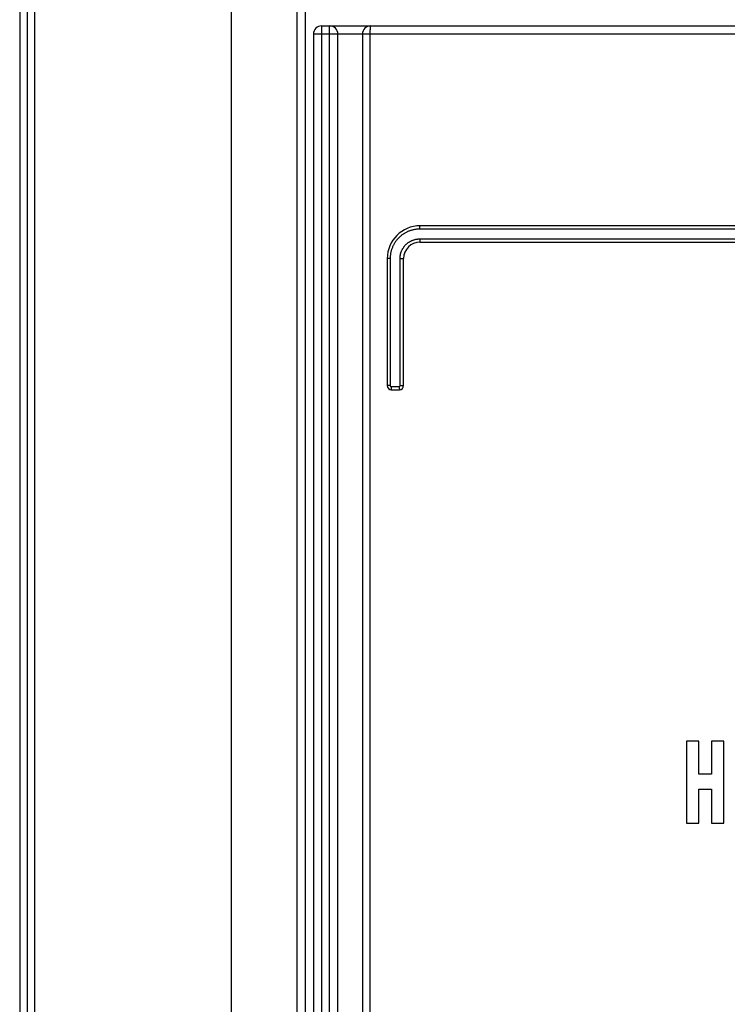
# Model space of a CAD drawing. Extents: x 0 to 594, y 0 to 420.
# Tile 14 of 101: x 66 to 75, y 232 to 244. Entities that reach past the tile are written whole.
import ezdxf

# ---------------------------------------------------------------- set-up
doc = ezdxf.new("R2010")
doc.units = 0
doc.header["$LTSCALE"] = 32.67
doc.layers.get('0').update_dxf_attribs({"linetype": 'CONTINUOUS'})

msp = doc.modelspace()

# ---------------------------------------------------------------- linework, layer by layer
at = {"color": 7, "linetype": 'CONTINUOUS'}
for p, q in [((66.212, 269.928), (66.212, 173.977)), ((66.302, 269.953), (66.302, 173.952)), ((66.392, 269.953), (66.392, 173.952)), ((69.692, 269.853), (69.692, 173.952)), ((69.892, 243.653), (83.292, 243.653)), ((69.792, 243.553), (69.792, 173.752)), ((70.09, 173.743), (70.09, 243.553)), ((70.39, 243.553), (70.39, 175.052)), ((82.292, 241.214), (71.092, 241.214)), ((71.092, 241.014), (82.292, 241.014)), ((70.692, 240.814), (70.692, 239.264)), ((70.892, 239.264), (70.892, 240.814)), ((70.742, 239.214), (70.842, 239.214)), ((74.342, 234.925), (74.342, 233.925)), ((74.49, 234.925), (74.342, 234.925)), ((74.49, 234.526), (74.49, 234.925)), ((74.646, 234.925), (74.646, 234.526)), ((74.795, 234.925), (74.646, 234.925)), ((74.795, 233.925), (74.795, 234.925)), ((74.646, 234.526), (74.49, 234.526)), ((74.49, 233.925), (74.49, 234.341)), ((74.49, 234.341), (74.646, 234.341)), ((74.646, 234.341), (74.646, 233.925)), ((74.342, 233.925), (74.49, 233.925)), ((74.646, 233.925), (74.795, 233.925))]:
    msp.add_line(p, q, dxfattribs=at)
at = {"color": 9, "linetype": 'CONTINUOUS'}
for p, q in [((68.792, 173.952), (68.792, 269.944)), ((69.592, 269.953), (69.592, 173.952)), ((69.892, 243.653), (69.892, 173.652)), ((69.99, 174.652), (69.99, 243.653)), ((70.483, 243.605), (70.482, 243.6)), ((70.483, 243.611), (70.483, 243.605)), ((74.994, 243.553), (69.792, 243.553)), ((70.482, 243.576), (70.481, 243.569)), ((70.481, 243.569), (70.481, 243.563)), ((70.481, 243.563), (70.481, 243.557)), ((70.481, 243.557), (70.481, 175.049)), ((70.482, 243.6), (70.482, 243.594)), ((70.482, 243.594), (70.482, 243.588)), ((70.482, 243.588), (70.482, 243.582)), ((70.482, 243.582), (70.482, 243.576)), ((71.089, 241.189), (71.089, 241.192)), ((71.089, 241.186), (71.089, 241.189)), ((71.089, 241.183), (71.089, 241.186)), ((71.089, 241.18), (71.089, 241.183)), ((71.089, 241.177), (71.089, 241.18)), ((71.089, 241.174), (71.089, 241.177)), ((82.295, 241.174), (71.089, 241.174)), ((71.089, 241.054), (82.295, 241.054)), ((71.089, 241.049), (71.089, 241.046)), ((71.089, 241.046), (71.089, 241.043)), ((71.089, 241.043), (71.089, 241.039)), ((71.089, 241.039), (71.089, 241.037)), ((71.089, 241.037), (71.089, 241.034)), ((71.089, 241.034), (71.089, 241.031)), ((70.728, 240.814), (70.692, 240.814)), ((70.728, 240.814), (70.728, 239.264)), ((70.848, 239.264), (70.848, 240.814)), ((70.848, 240.814), (70.892, 240.814)), ((70.728, 239.264), (70.692, 239.264)), ((70.738, 239.254), (70.738, 239.25)), ((70.738, 239.254), (70.838, 239.254)), ((70.738, 239.25), (70.738, 239.247)), ((70.738, 239.247), (70.739, 239.244)), ((70.739, 239.244), (70.739, 239.241)), ((70.739, 239.241), (70.739, 239.238)), ((70.739, 239.238), (70.739, 239.235)), ((70.739, 239.235), (70.739, 239.232)), ((70.838, 239.254), (70.838, 239.25)), ((70.838, 239.25), (70.839, 239.247)), ((70.839, 239.247), (70.839, 239.244)), ((70.839, 239.244), (70.839, 239.241)), ((70.839, 239.241), (70.839, 239.238)), ((70.839, 239.238), (70.839, 239.235)), ((70.839, 239.235), (70.839, 239.232)), ((70.848, 239.264), (70.892, 239.264))]:
    msp.add_line(p, q, dxfattribs=at)
for points in [[(70.49, 243.653), (70.489, 243.653), (70.489, 243.653), (70.489, 243.653), (70.489, 243.653), (70.488, 243.652), (70.488, 243.652), (70.488, 243.651), (70.487, 243.65), (70.487, 243.649), (70.487, 243.648), (70.487, 243.647), (70.486, 243.646), (70.486, 243.645), (70.486, 243.643), (70.486, 243.642), (70.486, 243.641), (70.485, 243.639), (70.485, 243.637), (70.485, 243.635), (70.485, 243.634), (70.484, 243.632), (70.484, 243.63), (70.484, 243.627), (70.484, 243.625), (70.484, 243.623), (70.483, 243.621), (70.483, 243.618), (70.483, 243.616), (70.483, 243.611)], [(71.089, 241.192), (71.089, 241.195), (71.089, 241.196), (71.089, 241.198), (71.089, 241.199), (71.089, 241.2), (71.089, 241.201), (71.09, 241.203), (71.09, 241.204), (71.09, 241.205), (71.09, 241.206), (71.09, 241.207), (71.09, 241.207), (71.09, 241.208), (71.09, 241.209), (71.09, 241.21), (71.09, 241.21), (71.091, 241.211), (71.091, 241.212), (71.091, 241.212), (71.091, 241.213), (71.091, 241.213), (71.091, 241.213), (71.091, 241.213), (71.091, 241.214), (71.091, 241.214), (71.092, 241.214)], [(71.089, 241.174), (71.08, 241.174), (71.072, 241.173), (71.064, 241.173), (71.056, 241.172), (71.048, 241.171), (71.039, 241.17), (71.031, 241.169), (71.023, 241.168), (71.015, 241.166), (71.007, 241.164), (70.999, 241.162), (70.991, 241.16), (70.983, 241.158), (70.976, 241.155), (70.968, 241.153), (70.96, 241.15), (70.952, 241.147), (70.945, 241.144), (70.937, 241.14), (70.93, 241.137), (70.923, 241.133), (70.915, 241.129), (70.908, 241.125), (70.901, 241.121), (70.894, 241.117), (70.887, 241.112), (70.881, 241.108), (70.874, 241.103), (70.867, 241.098), (70.861, 241.093), (70.855, 241.088), (70.849, 241.082), (70.843, 241.077), (70.837, 241.071), (70.831, 241.065), (70.825, 241.059), (70.82, 241.053), (70.814, 241.047), (70.809, 241.041), (70.804, 241.034), (70.799, 241.028), (70.794, 241.021), (70.79, 241.014), (70.785, 241.007), (70.781, 241.001), (70.777, 240.993), (70.773, 240.986), (70.769, 240.979), (70.765, 240.972), (70.761, 240.964), (70.758, 240.957), (70.755, 240.949), (70.752, 240.942), (70.749, 240.934), (70.746, 240.926), (70.744, 240.919), (70.742, 240.911), (70.74, 240.903), (70.738, 240.895), (70.736, 240.887), (70.734, 240.879), (70.733, 240.871), (70.732, 240.863), (70.731, 240.854), (70.73, 240.846), (70.729, 240.838), (70.729, 240.83), (70.729, 240.822), (70.728, 240.814)], [(70.848, 240.814), (70.849, 240.82), (70.849, 240.826), (70.849, 240.832), (70.85, 240.838), (70.85, 240.844), (70.851, 240.851), (70.852, 240.857), (70.854, 240.863), (70.855, 240.869), (70.856, 240.875), (70.858, 240.881), (70.86, 240.887), (70.862, 240.892), (70.864, 240.898), (70.866, 240.904), (70.868, 240.91), (70.871, 240.915), (70.874, 240.921), (70.877, 240.926), (70.88, 240.932), (70.883, 240.937), (70.886, 240.942), (70.889, 240.947), (70.893, 240.953), (70.896, 240.958), (70.9, 240.962), (70.904, 240.967), (70.908, 240.972), (70.912, 240.977), (70.916, 240.981), (70.921, 240.985), (70.925, 240.99), (70.93, 240.994), (70.935, 240.998), (70.939, 241.002), (70.944, 241.005), (70.949, 241.009), (70.954, 241.013), (70.96, 241.016), (70.965, 241.019), (70.97, 241.022), (70.976, 241.025), (70.981, 241.028), (70.987, 241.031), (70.992, 241.034), (70.998, 241.036), (71.004, 241.038), (71.01, 241.04), (71.015, 241.042), (71.021, 241.044), (71.027, 241.046), (71.033, 241.047), (71.039, 241.049), (71.045, 241.05), (71.052, 241.051), (71.058, 241.052), (71.064, 241.052), (71.07, 241.053), (71.076, 241.053), (71.082, 241.054), (71.089, 241.054)], [(71.089, 241.054), (71.089, 241.052), (71.089, 241.049)], [(71.089, 241.031), (71.089, 241.03), (71.089, 241.028), (71.089, 241.027), (71.089, 241.026), (71.09, 241.025), (71.09, 241.024), (71.09, 241.023), (71.09, 241.022), (71.09, 241.021), (71.09, 241.02), (71.09, 241.019), (71.09, 241.018), (71.09, 241.018), (71.09, 241.017), (71.091, 241.016), (71.091, 241.016), (71.091, 241.015), (71.091, 241.015), (71.091, 241.014), (71.091, 241.014), (71.091, 241.014), (71.091, 241.014), (71.091, 241.014), (71.092, 241.014)], [(70.728, 239.264), (70.728, 239.263), (70.728, 239.263), (70.728, 239.263), (70.729, 239.262), (70.729, 239.262), (70.729, 239.261), (70.729, 239.261), (70.729, 239.261), (70.729, 239.26), (70.729, 239.26), (70.729, 239.26), (70.729, 239.259), (70.73, 239.259), (70.73, 239.259), (70.73, 239.258), (70.73, 239.258), (70.73, 239.258), (70.731, 239.257), (70.731, 239.257), (70.731, 239.257), (70.731, 239.257), (70.732, 239.256), (70.732, 239.256), (70.732, 239.256), (70.732, 239.256), (70.733, 239.255), (70.733, 239.255), (70.733, 239.255), (70.734, 239.255), (70.734, 239.255), (70.734, 239.255), (70.735, 239.254), (70.735, 239.254), (70.735, 239.254), (70.736, 239.254), (70.736, 239.254), (70.737, 239.254), (70.737, 239.254), (70.737, 239.254), (70.738, 239.254), (70.738, 239.254), (70.738, 239.254)], [(70.739, 239.232), (70.739, 239.231), (70.739, 239.23), (70.739, 239.228), (70.739, 239.227), (70.739, 239.226), (70.739, 239.225), (70.739, 239.224), (70.74, 239.223), (70.74, 239.222), (70.74, 239.221), (70.74, 239.22), (70.74, 239.219), (70.74, 239.218), (70.74, 239.218), (70.74, 239.217), (70.74, 239.216), (70.741, 239.216), (70.741, 239.215), (70.741, 239.215), (70.741, 239.214), (70.741, 239.214), (70.741, 239.214), (70.741, 239.214), (70.741, 239.214), (70.742, 239.214)], [(70.838, 239.254), (70.839, 239.254), (70.839, 239.254), (70.84, 239.254), (70.84, 239.254), (70.84, 239.254), (70.841, 239.254), (70.841, 239.254), (70.841, 239.254), (70.842, 239.254), (70.842, 239.254), (70.842, 239.255), (70.843, 239.255), (70.843, 239.255), (70.843, 239.255), (70.844, 239.255), (70.844, 239.255), (70.844, 239.256), (70.845, 239.256), (70.845, 239.256), (70.845, 239.256), (70.846, 239.257), (70.846, 239.257), (70.846, 239.257), (70.846, 239.257), (70.847, 239.258), (70.847, 239.258), (70.847, 239.258), (70.847, 239.259), (70.847, 239.259), (70.847, 239.259), (70.848, 239.26), (70.848, 239.26), (70.848, 239.26), (70.848, 239.261), (70.848, 239.261), (70.848, 239.261), (70.848, 239.262), (70.848, 239.262), (70.848, 239.263), (70.848, 239.263), (70.848, 239.263), (70.848, 239.264)], [(70.839, 239.232), (70.839, 239.231), (70.839, 239.23), (70.839, 239.228), (70.839, 239.227), (70.839, 239.226), (70.839, 239.225), (70.84, 239.224), (70.84, 239.223), (70.84, 239.222), (70.84, 239.221), (70.84, 239.22), (70.84, 239.219), (70.84, 239.218), (70.84, 239.218), (70.84, 239.217), (70.84, 239.216), (70.841, 239.216), (70.841, 239.215), (70.841, 239.215), (70.841, 239.214), (70.841, 239.214), (70.841, 239.214), (70.841, 239.214), (70.841, 239.214), (70.842, 239.214)]]:
    msp.add_lwpolyline(points, dxfattribs=at)
at = {"color": 7, "linetype": 'CONTINUOUS'}
for centre, radius, start, end in [((69.892, 243.553), 0.1, 90, 180), ((69.99, 243.553), 0.1, 0, 90), ((70.49, 243.553), 0.1, 90, 180), ((71.092, 240.814), 0.4, 90, 180), ((71.092, 240.814), 0.2, 90, 180), ((70.742, 239.264), 0.05, 180, 270), ((70.842, 239.264), 0.05, 270, 360)]:
    msp.add_arc(centre, radius, start, end, dxfattribs=at)

doc.saveas('drawing.dxf')
